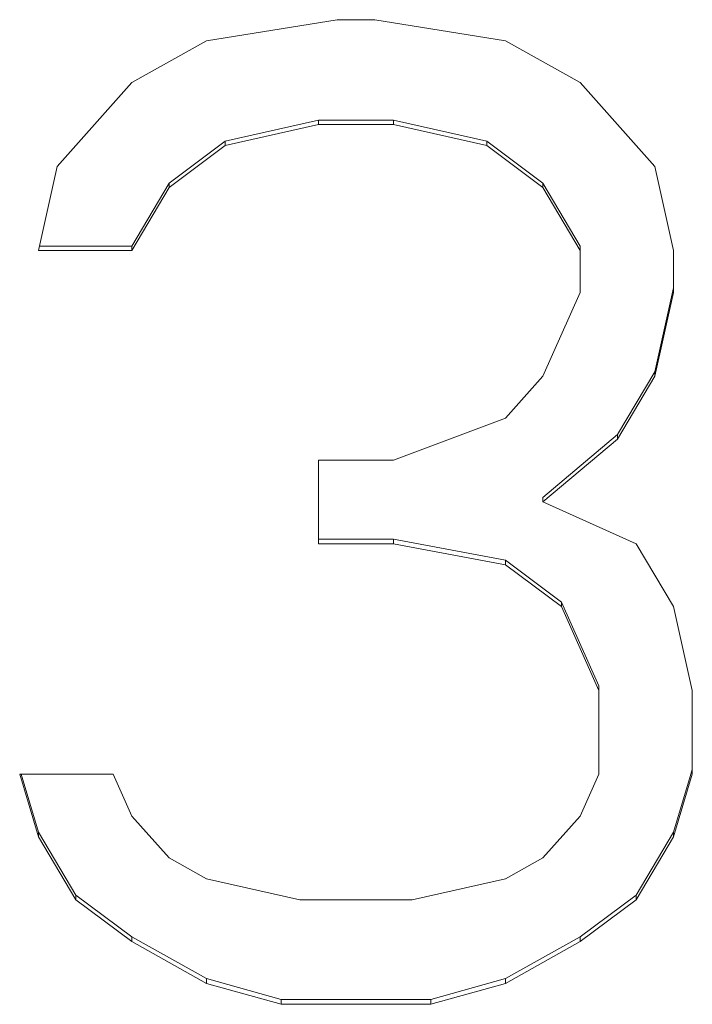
# Model space of a CAD drawing. Header units: inches. Extents: x 0 to 841, y 0 to 594.
# Tile 46 of 129: x 349.33 to 351.69, y 267.29 to 270.75. Entities that reach past the tile are written whole.
import ezdxf

# ---------------------------------------------------------------- set-up
doc = ezdxf.new("R2010")
doc.units = ezdxf.units.IN
doc.header["$LTSCALE"] = 46.255
doc.header["$MEASUREMENT"] = 0
doc.layers.get('0').update_dxf_attribs({"lineweight": 0})

msp = doc.modelspace()

# ---------------------------------------------------------------- linework, layer by layer
at = {"color": 7, "linetype": 'Continuous'}
for p, q in [((350.447, 270.7512), (349.9876, 270.6774)), ((350.5782, 270.7512), (350.447, 270.7512)), ((351.0376, 270.6774), (350.5782, 270.7512)), ((349.9876, 270.6774), (349.7251, 270.53)), ((351.3001, 270.53), (351.0376, 270.6774)), ((349.7251, 270.53), (349.4626, 270.2352)), ((351.5626, 270.2352), (351.3001, 270.53)), ((350.0532, 270.324), (350.3813, 270.3976)), ((350.3813, 270.3826), (350.3813, 270.3976)), ((350.3813, 270.3976), (350.6438, 270.3976)), ((350.6438, 270.3826), (350.6438, 270.3976)), ((350.6438, 270.3976), (350.972, 270.324)), ((350.0532, 270.3089), (350.3813, 270.3826)), ((350.3813, 270.3826), (350.6438, 270.3826)), ((350.6438, 270.3826), (350.972, 270.3089)), ((349.8563, 270.1767), (350.0532, 270.324)), ((349.8563, 270.1615), (350.0532, 270.3089)), ((350.0532, 270.3089), (350.0532, 270.324)), ((350.972, 270.3089), (350.972, 270.324)), ((350.972, 270.324), (351.1688, 270.1767)), ((350.972, 270.3089), (351.1688, 270.1615)), ((349.4626, 270.2352), (349.397, 269.9405)), ((351.6282, 269.9405), (351.5626, 270.2352)), ((349.7251, 269.9557), (349.8563, 270.1767)), ((349.7251, 269.9405), (349.8563, 270.1615)), ((349.8563, 270.1615), (349.8563, 270.1767)), ((351.1688, 270.1615), (351.1688, 270.1767)), ((351.1688, 270.1767), (351.3001, 269.9557)), ((351.1688, 270.1615), (351.3001, 269.9405)), ((349.4004, 269.9557), (349.7251, 269.9557)), ((349.7251, 269.9405), (349.7251, 269.9557)), ((351.3001, 269.7932), (351.3001, 269.9557)), ((349.397, 269.9405), (349.7251, 269.9405)), ((351.6282, 269.7931), (351.6282, 269.9404)), ((351.5626, 269.514), (351.6282, 269.8085)), ((351.3001, 269.7931), (351.1688, 269.4985)), ((351.5626, 269.4985), (351.6282, 269.7931)), ((351.1688, 269.4985), (351.0376, 269.3512)), ((351.4313, 269.2932), (351.5626, 269.514)), ((351.4313, 269.2776), (351.5626, 269.4985)), ((351.5626, 269.4985), (351.5626, 269.514)), ((351.0376, 269.3512), (350.6438, 269.2039)), ((351.1688, 269.0725), (351.4313, 269.2932)), ((351.4313, 269.2776), (351.4313, 269.2932)), ((351.1688, 269.0567), (351.4313, 269.2776)), ((350.3813, 269.2039), (350.3813, 268.9096)), ((350.6438, 269.2039), (350.3813, 269.2039)), ((351.1688, 269.0567), (351.1688, 269.0725)), ((351.497, 268.9095), (351.1688, 269.0567)), ((350.3813, 268.9253), (350.6438, 268.9253)), ((350.3813, 268.9095), (350.6438, 268.9095)), ((350.6438, 268.9095), (350.6438, 268.9253)), ((350.6438, 268.9253), (351.0376, 268.8517)), ((350.6438, 268.9095), (351.0376, 268.8358)), ((351.6282, 268.6886), (351.497, 268.9095)), ((351.0376, 268.8358), (351.0376, 268.8517)), ((351.0376, 268.8517), (351.2345, 268.7046)), ((351.0376, 268.8358), (351.2345, 268.6886)), ((351.2345, 268.7046), (351.3657, 268.4104)), ((351.2345, 268.6886), (351.2345, 268.7046)), ((351.2345, 268.6886), (351.3657, 268.3943)), ((351.6938, 268.3943), (351.6282, 268.6886)), ((351.3657, 268.1002), (351.3657, 268.4104)), ((351.6938, 268.1), (351.6938, 268.3941)), ((351.6865, 268.0918), (351.6938, 268.1163)), ((349.3313, 268.1), (349.397, 267.8794)), ((349.6595, 268.1), (349.3313, 268.1)), ((349.3362, 268.1), (349.397, 267.8958)), ((349.7251, 267.9529), (349.6595, 268.1)), ((351.3657, 268.1), (351.3001, 267.9529)), ((351.6282, 267.8794), (351.6938, 268.1)), ((351.6282, 267.8958), (351.6865, 268.0918)), ((349.8563, 267.8059), (349.7251, 267.9529)), ((351.3001, 267.9529), (351.1688, 267.8059)), ((349.397, 267.8958), (349.5282, 267.6753)), ((349.397, 267.8794), (349.397, 267.8958)), ((349.397, 267.8794), (349.5282, 267.6588)), ((351.497, 267.6753), (351.6282, 267.8958)), ((351.497, 267.6588), (351.6282, 267.8794)), ((351.6282, 267.8794), (351.6282, 267.8958)), ((349.9876, 267.7323), (349.8563, 267.8059)), ((351.1688, 267.8059), (351.0376, 267.7323)), ((350.3157, 267.6588), (349.9876, 267.7323)), ((351.0376, 267.7323), (350.7095, 267.6588)), ((349.5282, 267.6588), (349.5282, 267.6753)), ((349.5282, 267.6753), (349.7251, 267.5284)), ((351.3001, 267.5284), (351.497, 267.6753)), ((351.497, 267.6588), (351.497, 267.6753)), ((349.5282, 267.6588), (349.7251, 267.5118)), ((350.7095, 267.6588), (350.3157, 267.6588)), ((351.3001, 267.5118), (351.497, 267.6588)), ((349.7251, 267.5118), (349.7251, 267.5284)), ((349.7251, 267.5284), (349.9876, 267.3814)), ((351.0376, 267.3814), (351.3001, 267.5284)), ((351.3001, 267.5118), (351.3001, 267.5284)), ((349.7251, 267.5118), (349.9876, 267.3647)), ((351.0376, 267.3647), (351.3001, 267.5118)), ((349.9876, 267.3647), (349.9876, 267.3814)), ((349.9876, 267.3814), (350.2501, 267.308)), ((349.9876, 267.3647), (350.2501, 267.2912)), ((350.7751, 267.308), (351.0376, 267.3814)), ((350.7751, 267.2912), (351.0376, 267.3647)), ((351.0376, 267.3647), (351.0376, 267.3814)), ((350.2501, 267.2912), (350.2501, 267.308)), ((350.2501, 267.308), (350.7751, 267.308)), ((350.2501, 267.2912), (350.7751, 267.2912)), ((350.7751, 267.2912), (350.7751, 267.308))]:
    msp.add_line(p, q, dxfattribs=at)

doc.saveas('drawing.dxf')
